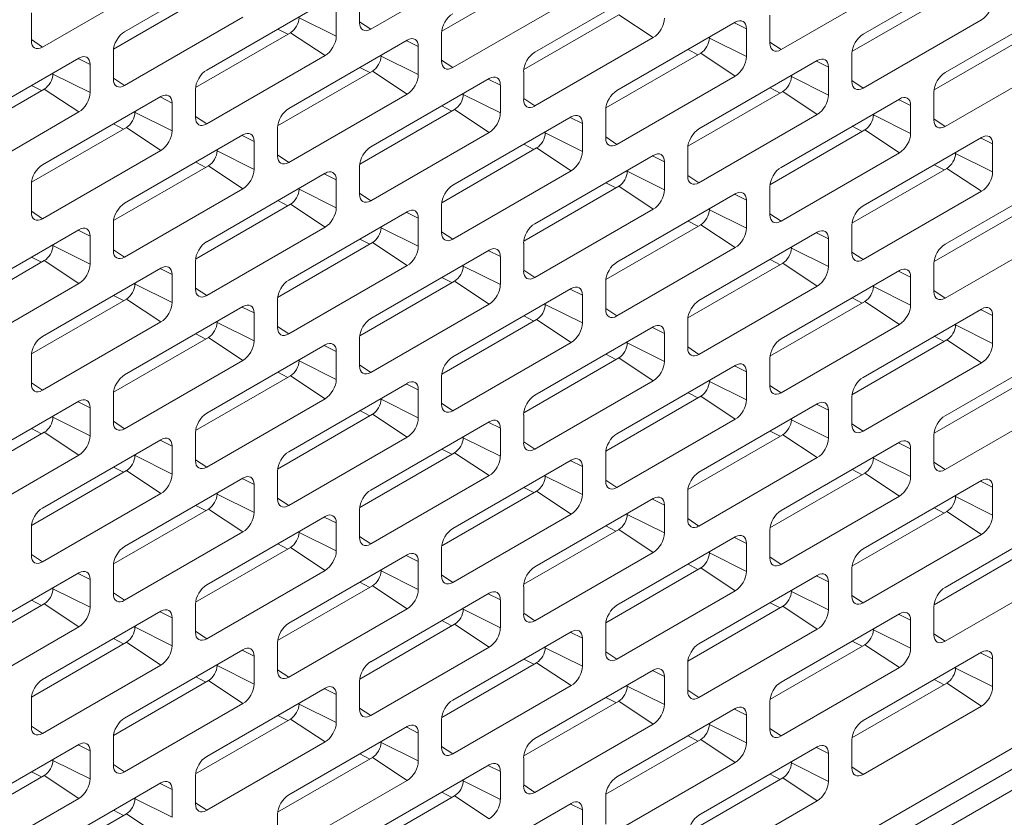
# Model space of a CAD drawing. Header units: millimetres. Extents: x 39 to 1680, y 50 to 804.
# Tile 55 of 68: x 1470 to 1511, y 368 to 401. Entities that reach past the tile are written whole.
import ezdxf

# ---------------------------------------------------------------- set-up
doc = ezdxf.new("R2010")
doc.units = ezdxf.units.MM
doc.header["$MEASUREMENT"] = 0
doc.layers.get('0').update_dxf_attribs({"lineweight": 25})

msp = doc.modelspace()

# ---------------------------------------------------------------- linework, layer by layer
at = {"color": 0, "linetype": 'Continuous', "lineweight": 0, "extrusion": (-1.66533e-16, 0.816497, 0.57735)}
for p, q in [((1382.252, 295.904), (1667.216, 460.428)), ((1667.923, 459.977), (1382.959, 295.453)), ((1382.959, 297.171), (1618.072, 432.914)), ((1479.426, 403.161), (1474.582, 400.364)), ((1484.659, 400.466), (1489.502, 403.263)), ((1509.655, 403.059), (1504.811, 400.262)), ((1471.224, 399.731), (1476.067, 402.528)), ((1487.563, 400.388), (1491.447, 402.63)), ((1496.22, 402.324), (1491.376, 399.527)), ((1501.452, 399.629), (1506.296, 402.426)), ((1474.128, 399.653), (1478.012, 401.895)), ((1484.199, 401.875), (1484.199, 400.732)), ((1482.785, 401.589), (1477.941, 398.792)), ((1488.017, 398.894), (1492.861, 401.691)), ((1504.357, 399.551), (1508.241, 401.793)), ((1513.014, 401.487), (1508.17, 398.69)), ((1470.764, 401.14), (1470.764, 399.997)), ((1483.244, 400.18), (1483.244, 401.324)), ((1490.922, 398.816), (1494.806, 401.058)), ((1494.806, 401.058), (1496.22, 400.119)), ((1500.993, 401.038), (1500.993, 399.895)), ((1474.582, 398.16), (1479.426, 400.956)), ((1481.724, 400.936), (1483.244, 400.18)), ((1484.199, 400.771), (1484.659, 400.466)), ((1499.579, 400.752), (1494.735, 397.955)), ((1499.544, 400.732), (1500.038, 400.487)), ((1504.811, 398.058), (1509.655, 400.854)), ((1477.487, 398.081), (1481.371, 400.323)), ((1480.85, 400.472), (1481.259, 400.259)), ((1481.371, 400.323), (1482.785, 399.384)), ((1487.558, 400.303), (1487.558, 399.16)), ((1500.038, 399.343), (1500.038, 400.487)), ((1470.764, 400.037), (1471.224, 399.731)), ((1486.144, 400.017), (1481.3, 397.221)), ((1486.109, 399.997), (1486.603, 399.752)), ((1491.376, 397.323), (1496.22, 400.119)), ((1498.518, 400.099), (1498.518, 400.14)), ((1498.518, 400.099), (1500.038, 399.343)), ((1500.993, 399.934), (1501.452, 399.629)), ((1507.716, 397.979), (1511.599, 400.221)), ((1474.123, 399.568), (1474.123, 398.425)), ((1486.603, 398.609), (1486.603, 399.752)), ((1494.281, 397.244), (1498.164, 399.486)), ((1497.644, 399.635), (1498.053, 399.422)), ((1498.164, 399.486), (1499.579, 398.547)), ((1504.352, 399.466), (1504.352, 398.323)), ((1472.709, 399.282), (1467.865, 396.486)), ((1472.674, 399.262), (1473.168, 399.017)), ((1477.941, 396.588), (1482.785, 399.384)), ((1485.083, 399.364), (1485.083, 399.405)), ((1485.083, 399.364), (1486.603, 398.609)), ((1487.558, 399.2), (1488.017, 398.894)), ((1502.937, 399.18), (1498.094, 396.384)), ((1502.903, 399.16), (1503.397, 398.915)), ((1508.17, 396.486), (1513.014, 399.282)), ((1471.648, 398.629), (1471.648, 398.67)), ((1471.648, 398.629), (1473.168, 397.874)), ((1473.168, 397.874), (1473.168, 399.017)), ((1480.846, 396.509), (1484.729, 398.752)), ((1484.208, 398.9), (1484.618, 398.687)), ((1484.729, 398.752), (1486.144, 397.813)), ((1490.917, 398.731), (1490.917, 397.588)), ((1503.397, 397.772), (1503.397, 398.915)), ((1474.123, 398.465), (1474.582, 398.16)), ((1489.502, 398.445), (1484.659, 395.649)), ((1489.468, 398.425), (1489.962, 398.18)), ((1494.735, 395.751), (1499.579, 398.547)), ((1501.877, 398.527), (1501.877, 398.568)), ((1501.877, 398.527), (1503.397, 397.772)), ((1504.352, 398.363), (1504.811, 398.058)), ((1467.411, 395.774), (1471.294, 398.017)), ((1470.773, 398.165), (1471.183, 397.952)), ((1471.294, 398.017), (1472.709, 397.078)), ((1477.482, 397.996), (1477.482, 396.853)), ((1481.3, 395.016), (1486.144, 397.813)), ((1488.442, 397.792), (1488.442, 397.833)), ((1489.962, 397.037), (1489.962, 398.18)), ((1497.64, 395.672), (1501.523, 397.915)), ((1501.002, 398.063), (1501.412, 397.85)), ((1501.523, 397.915), (1502.937, 396.976)), ((1507.71, 397.894), (1507.71, 396.751)), ((1476.067, 397.711), (1471.224, 394.914)), ((1476.033, 397.691), (1476.527, 397.445)), ((1476.527, 396.302), (1476.527, 397.445)), ((1488.442, 397.792), (1489.962, 397.037)), ((1490.917, 397.628), (1491.376, 397.323)), ((1506.296, 397.608), (1501.452, 394.812)), ((1506.262, 397.589), (1506.756, 397.343)), ((1467.865, 394.281), (1472.709, 397.078)), ((1475.007, 397.057), (1475.007, 397.098)), ((1475.007, 397.057), (1476.527, 396.302)), ((1484.205, 394.938), (1488.088, 397.18)), ((1487.567, 397.328), (1487.976, 397.115)), ((1488.088, 397.18), (1489.502, 396.241)), ((1494.275, 397.159), (1494.275, 396.016)), ((1506.756, 396.2), (1506.756, 397.343)), ((1477.482, 396.893), (1477.941, 396.588)), ((1492.861, 396.874), (1488.017, 394.077)), ((1492.827, 396.854), (1493.321, 396.608)), ((1493.321, 395.465), (1493.321, 396.608)), ((1498.094, 394.179), (1502.937, 396.976)), ((1505.235, 396.955), (1505.235, 396.996)), ((1505.235, 396.955), (1506.756, 396.2)), ((1507.71, 396.791), (1508.17, 396.486)), ((1470.769, 394.203), (1474.653, 396.445)), ((1474.132, 396.593), (1474.541, 396.38)), ((1474.653, 396.445), (1476.067, 395.506)), ((1480.84, 396.425), (1480.84, 395.281)), ((1484.659, 393.444), (1489.502, 396.241)), ((1491.8, 396.22), (1491.8, 396.261)), ((1491.8, 396.22), (1493.321, 395.465)), ((1500.998, 394.101), (1504.882, 396.343)), ((1504.361, 396.491), (1504.77, 396.278)), ((1504.882, 396.343), (1506.296, 395.404)), ((1479.426, 396.139), (1474.582, 393.342)), ((1479.392, 396.119), (1479.886, 395.873)), ((1479.886, 394.73), (1479.886, 395.873)), ((1494.275, 396.056), (1494.735, 395.751)), ((1509.655, 396.037), (1504.811, 393.24)), ((1509.62, 396.017), (1510.114, 395.771)), ((1471.224, 392.709), (1476.067, 395.506)), ((1478.365, 395.486), (1478.365, 395.526)), ((1478.365, 395.486), (1479.886, 394.73)), ((1487.563, 393.366), (1491.447, 395.608)), ((1490.926, 395.756), (1491.335, 395.544)), ((1491.447, 395.608), (1492.861, 394.669)), ((1497.634, 395.588), (1497.634, 394.445)), ((1501.452, 392.607), (1506.296, 395.404)), ((1508.594, 395.383), (1508.594, 395.424)), ((1510.114, 394.628), (1510.114, 395.771)), ((1477.491, 395.021), (1477.9, 394.809)), ((1480.84, 395.321), (1481.3, 395.016)), ((1496.22, 395.302), (1491.376, 392.505)), ((1496.185, 395.282), (1496.679, 395.036)), ((1496.679, 393.893), (1496.679, 395.036)), ((1508.594, 395.383), (1510.114, 394.628)), ((1474.128, 392.631), (1478.012, 394.873)), ((1478.012, 394.873), (1479.426, 393.934)), ((1484.199, 394.853), (1484.199, 393.71)), ((1488.017, 391.873), (1492.861, 394.669)), ((1495.159, 394.649), (1495.159, 394.689)), ((1495.159, 394.649), (1496.679, 393.893)), ((1504.357, 392.529), (1508.241, 394.771)), ((1507.72, 394.919), (1508.129, 394.707)), ((1508.241, 394.771), (1509.655, 393.832)), ((1482.785, 394.567), (1477.941, 391.77)), ((1482.75, 394.547), (1483.244, 394.302)), ((1483.244, 393.159), (1483.244, 394.302)), ((1494.285, 394.185), (1494.694, 393.972)), ((1497.634, 394.484), (1498.094, 394.179)), ((1513.014, 394.465), (1508.17, 391.668)), ((1470.764, 394.118), (1470.764, 392.975)), ((1474.582, 391.138), (1479.426, 393.934)), ((1481.724, 393.914), (1481.724, 393.955)), ((1481.724, 393.914), (1483.244, 393.159)), ((1490.922, 391.794), (1494.806, 394.036)), ((1494.806, 394.036), (1496.22, 393.097)), ((1500.993, 394.016), (1500.993, 392.873)), ((1504.811, 391.036), (1509.655, 393.832)), ((1480.85, 393.45), (1481.259, 393.237)), ((1484.199, 393.749), (1484.659, 393.444)), ((1499.579, 393.73), (1494.735, 390.934)), ((1499.544, 393.71), (1500.038, 393.465)), ((1500.038, 392.322), (1500.038, 393.465)), ((1470.764, 393.015), (1471.224, 392.709)), ((1477.487, 391.059), (1481.371, 393.301)), ((1486.144, 392.995), (1481.3, 390.199)), ((1481.371, 393.301), (1482.785, 392.362)), ((1486.109, 392.975), (1486.603, 392.73)), ((1487.558, 393.281), (1487.558, 392.138)), ((1491.376, 390.301), (1496.22, 393.097)), ((1498.518, 393.077), (1498.518, 393.118)), ((1498.518, 393.077), (1500.038, 392.322)), ((1507.716, 390.957), (1511.599, 393.199)), ((1486.603, 391.587), (1486.603, 392.73)), ((1497.644, 392.613), (1498.053, 392.4)), ((1500.993, 392.913), (1501.452, 392.607)), ((1472.709, 392.26), (1467.865, 389.464)), ((1472.674, 392.24), (1473.168, 391.995)), ((1474.123, 392.546), (1474.123, 391.403)), ((1477.941, 389.566), (1482.785, 392.362)), ((1485.083, 392.342), (1485.083, 392.383)), ((1485.083, 392.342), (1486.603, 391.587)), ((1487.558, 392.178), (1488.017, 391.873)), ((1494.281, 390.222), (1498.164, 392.465)), ((1498.164, 392.465), (1499.579, 391.526)), ((1504.352, 392.444), (1504.352, 391.301)), ((1508.17, 389.464), (1513.014, 392.26)), ((1473.168, 390.852), (1473.168, 391.995)), ((1484.208, 391.878), (1484.618, 391.665)), ((1502.937, 392.158), (1498.094, 389.362)), ((1502.903, 392.138), (1503.397, 391.893)), ((1503.397, 390.75), (1503.397, 391.893)), ((1471.648, 391.607), (1471.648, 391.648)), ((1471.648, 391.607), (1473.168, 390.852)), ((1474.123, 391.443), (1474.582, 391.138)), ((1480.846, 389.487), (1484.729, 391.73)), ((1489.502, 391.423), (1484.659, 388.627)), ((1484.729, 391.73), (1486.144, 390.791)), ((1489.468, 391.404), (1489.962, 391.158)), ((1490.917, 391.709), (1490.917, 390.566)), ((1494.735, 388.729), (1499.579, 391.526)), ((1501.877, 391.505), (1501.877, 391.546)), ((1501.877, 391.505), (1503.397, 390.75)), ((1467.411, 388.753), (1471.294, 390.995)), ((1470.773, 391.143), (1471.183, 390.93)), ((1471.294, 390.995), (1472.709, 390.056)), ((1477.482, 390.974), (1477.482, 389.831)), ((1489.962, 390.015), (1489.962, 391.158)), ((1501.002, 391.041), (1501.412, 390.828)), ((1504.352, 391.341), (1504.811, 391.036)), ((1476.067, 390.689), (1471.224, 387.892)), ((1476.033, 390.669), (1476.527, 390.423)), ((1481.3, 387.994), (1486.144, 390.791)), ((1488.442, 390.77), (1488.442, 390.811)), ((1488.442, 390.77), (1489.962, 390.015)), ((1490.917, 390.606), (1491.376, 390.301)), ((1497.64, 388.651), (1501.523, 390.893)), ((1506.296, 390.587), (1501.452, 387.79)), ((1501.523, 390.893), (1502.937, 389.954)), ((1506.262, 390.567), (1506.756, 390.321)), ((1507.71, 390.872), (1507.71, 389.729)), ((1476.527, 389.28), (1476.527, 390.423)), ((1484.205, 387.916), (1488.088, 390.158)), ((1487.567, 390.306), (1487.976, 390.093)), ((1488.088, 390.158), (1489.502, 389.219)), ((1506.756, 389.178), (1506.756, 390.321)), ((1467.865, 387.259), (1472.709, 390.056)), ((1475.007, 390.035), (1475.007, 390.076)), ((1475.007, 390.035), (1476.527, 389.28)), ((1477.482, 389.871), (1477.941, 389.566)), ((1492.861, 389.852), (1488.017, 387.055)), ((1492.827, 389.832), (1493.321, 389.586)), ((1494.275, 390.137), (1494.275, 388.994)), ((1498.094, 387.157), (1502.937, 389.954)), ((1505.235, 389.933), (1505.235, 389.974)), ((1505.235, 389.933), (1506.756, 389.178)), ((1507.71, 389.769), (1508.17, 389.464)), ((1470.769, 387.181), (1474.653, 389.423)), ((1474.132, 389.571), (1474.541, 389.359)), ((1474.653, 389.423), (1476.067, 388.484)), ((1480.84, 389.403), (1480.84, 388.26)), ((1493.321, 388.443), (1493.321, 389.586)), ((1504.361, 389.469), (1504.77, 389.257)), ((1479.426, 389.117), (1474.582, 386.32)), ((1479.392, 389.097), (1479.886, 388.852)), ((1484.659, 386.422), (1489.502, 389.219)), ((1491.8, 389.199), (1491.8, 389.239)), ((1491.8, 389.199), (1493.321, 388.443)), ((1494.275, 389.034), (1494.735, 388.729)), ((1500.998, 387.079), (1504.882, 389.321)), ((1509.655, 389.015), (1504.811, 386.218)), ((1504.882, 389.321), (1506.296, 388.382)), ((1509.62, 388.995), (1510.114, 388.749)), ((1479.886, 387.708), (1479.886, 388.852)), ((1487.563, 386.344), (1491.447, 388.586)), ((1490.926, 388.734), (1491.335, 388.522)), ((1491.447, 388.586), (1492.861, 387.647)), ((1497.634, 388.566), (1497.634, 387.423)), ((1510.114, 387.606), (1510.114, 388.749)), ((1471.224, 385.688), (1476.067, 388.484)), ((1478.365, 388.464), (1478.365, 388.505)), ((1478.365, 388.464), (1479.886, 387.708)), ((1480.84, 388.299), (1481.3, 387.994)), ((1496.22, 388.28), (1491.376, 385.483)), ((1496.185, 388.26), (1496.679, 388.015)), ((1501.452, 385.586), (1506.296, 388.382)), ((1508.594, 388.362), (1508.594, 388.402)), ((1508.594, 388.362), (1510.114, 387.606)), ((1474.128, 385.609), (1478.012, 387.851)), ((1477.491, 388), (1477.9, 387.787)), ((1478.012, 387.851), (1479.426, 386.912)), ((1484.199, 387.831), (1484.199, 386.688)), ((1496.679, 386.872), (1496.679, 388.015)), ((1504.357, 385.507), (1508.241, 387.749)), ((1507.72, 387.898), (1508.129, 387.685)), ((1508.241, 387.749), (1509.655, 386.81)), ((1482.785, 387.545), (1477.941, 384.749)), ((1482.75, 387.525), (1483.244, 387.28)), ((1488.017, 384.851), (1492.861, 387.647)), ((1495.159, 387.627), (1495.159, 387.668)), ((1495.159, 387.627), (1496.679, 386.872)), ((1497.634, 387.462), (1498.094, 387.157)), ((1513.014, 387.443), (1508.17, 384.647)), ((1470.764, 387.096), (1470.764, 385.953)), ((1481.724, 386.892), (1481.724, 386.933)), ((1483.244, 386.137), (1483.244, 387.28)), ((1490.922, 384.772), (1494.806, 387.014)), ((1494.285, 387.163), (1494.694, 386.95)), ((1494.806, 387.014), (1496.22, 386.075)), ((1500.993, 386.994), (1500.993, 385.851)), ((1474.582, 384.116), (1479.426, 386.912)), ((1481.724, 386.892), (1483.244, 386.137)), ((1484.199, 386.728), (1484.659, 386.422)), ((1499.579, 386.708), (1494.735, 383.912)), ((1499.544, 386.688), (1500.038, 386.443)), ((1504.811, 384.014), (1509.655, 386.81)), ((1477.487, 384.037), (1481.371, 386.28)), ((1480.85, 386.428), (1481.259, 386.215)), ((1481.371, 386.28), (1482.785, 385.341)), ((1487.558, 386.259), (1487.558, 385.116)), ((1500.038, 385.3), (1500.038, 386.443)), ((1507.716, 383.935), (1511.599, 386.177)), ((1470.764, 385.993), (1471.224, 385.688)), ((1486.144, 385.973), (1481.3, 383.177)), ((1486.109, 385.953), (1486.603, 385.708)), ((1491.376, 383.279), (1496.22, 386.075)), ((1498.518, 386.055), (1498.518, 386.096)), ((1498.518, 386.055), (1500.038, 385.3)), ((1500.993, 385.891), (1501.452, 385.586)), ((1474.123, 385.524), (1474.123, 384.381)), ((1477.941, 382.544), (1482.785, 385.341)), ((1485.083, 385.32), (1485.083, 385.361)), ((1485.083, 385.32), (1486.603, 384.565)), ((1486.603, 384.565), (1486.603, 385.708)), ((1494.281, 383.2), (1498.164, 385.443)), ((1497.644, 385.591), (1498.053, 385.378)), ((1498.164, 385.443), (1499.579, 384.504)), ((1504.352, 385.422), (1504.352, 384.279)), ((1472.709, 385.239), (1467.865, 382.442)), ((1472.674, 385.219), (1473.168, 384.973)), ((1473.168, 383.83), (1473.168, 384.973)), ((1487.558, 385.156), (1488.017, 384.851)), ((1502.937, 385.136), (1498.094, 382.34)), ((1502.903, 385.117), (1503.397, 384.871)), ((1508.17, 382.442), (1513.014, 385.239)), ((1471.648, 384.585), (1471.648, 384.626)), ((1471.648, 384.585), (1473.168, 383.83)), ((1480.846, 382.466), (1484.729, 384.708)), ((1484.208, 384.856), (1484.618, 384.643)), ((1484.729, 384.708), (1486.144, 383.769)), ((1490.917, 384.687), (1490.917, 383.544)), ((1501.877, 384.483), (1501.877, 384.524)), ((1503.397, 383.728), (1503.397, 384.871)), ((1470.773, 384.121), (1471.183, 383.908)), ((1474.123, 384.421), (1474.582, 384.116)), ((1489.502, 384.402), (1484.659, 381.605)), ((1489.468, 384.382), (1489.962, 384.136)), ((1489.962, 382.993), (1489.962, 384.136)), ((1494.735, 381.707), (1499.579, 384.504)), ((1501.877, 384.483), (1503.397, 383.728)), ((1504.352, 384.319), (1504.811, 384.014)), ((1467.411, 381.731), (1471.294, 383.973)), ((1471.294, 383.973), (1472.709, 383.034)), ((1477.482, 383.953), (1477.482, 382.809)), ((1481.3, 380.972), (1486.144, 383.769)), ((1488.442, 383.748), (1488.442, 383.789)), ((1488.442, 383.748), (1489.962, 382.993)), ((1497.64, 381.629), (1501.523, 383.871)), ((1501.002, 384.019), (1501.412, 383.806)), ((1501.523, 383.871), (1502.937, 382.932)), ((1507.71, 383.85), (1507.71, 382.707)), ((1476.067, 383.667), (1471.224, 380.87)), ((1476.033, 383.647), (1476.527, 383.401)), ((1476.527, 382.258), (1476.527, 383.401)), ((1490.917, 383.584), (1491.376, 383.279)), ((1506.296, 383.565), (1501.452, 380.768)), ((1506.262, 383.545), (1506.756, 383.299)), ((1467.865, 380.237), (1472.709, 383.034)), ((1475.007, 383.014), (1475.007, 383.054)), ((1475.007, 383.014), (1476.527, 382.258)), ((1484.205, 380.894), (1488.088, 383.136)), ((1487.567, 383.284), (1487.976, 383.072)), ((1488.088, 383.136), (1489.502, 382.197)), ((1494.275, 383.116), (1494.275, 381.973)), ((1498.094, 380.135), (1502.937, 382.932)), ((1505.235, 382.912), (1505.235, 382.952)), ((1505.235, 382.912), (1506.756, 382.156)), ((1506.756, 382.156), (1506.756, 383.299)), ((1474.132, 382.549), (1474.541, 382.337)), ((1477.482, 382.849), (1477.941, 382.544)), ((1492.861, 382.83), (1488.017, 380.033)), ((1492.827, 382.81), (1493.321, 382.564)), ((1493.321, 381.421), (1493.321, 382.564)), ((1507.71, 382.747), (1508.17, 382.442)), ((1470.769, 380.159), (1474.653, 382.401)), ((1479.426, 382.095), (1474.582, 379.299)), ((1474.653, 382.401), (1476.067, 381.462)), ((1480.84, 382.381), (1480.84, 381.238)), ((1484.659, 379.401), (1489.502, 382.197)), ((1491.8, 382.177), (1491.8, 382.217)), ((1491.8, 382.177), (1493.321, 381.421)), ((1500.998, 380.057), (1504.882, 382.299)), ((1504.361, 382.447), (1504.77, 382.235)), ((1504.882, 382.299), (1506.296, 381.36)), ((1479.392, 382.075), (1479.886, 381.83)), ((1479.886, 380.687), (1479.886, 381.83)), ((1490.926, 381.713), (1491.335, 381.5)), ((1494.275, 382.012), (1494.735, 381.707)), ((1509.655, 381.993), (1504.811, 379.196)), ((1509.62, 381.973), (1510.114, 381.728)), ((1510.114, 380.584), (1510.114, 381.728)), ((1471.224, 378.666), (1476.067, 381.462)), ((1478.365, 381.442), (1478.365, 381.483)), ((1478.365, 381.442), (1479.886, 380.687)), ((1487.563, 379.322), (1491.447, 381.564)), ((1491.447, 381.564), (1492.861, 380.625)), ((1497.634, 381.544), (1497.634, 380.401)), ((1501.452, 378.564), (1506.296, 381.36)), ((1508.594, 381.34), (1508.594, 381.381)), ((1508.594, 381.34), (1510.114, 380.584)), ((1477.491, 380.978), (1477.9, 380.765)), ((1480.84, 381.277), (1481.3, 380.972)), ((1496.22, 381.258), (1491.376, 378.462)), ((1496.185, 381.238), (1496.679, 380.993)), ((1496.679, 379.85), (1496.679, 380.993)), ((1474.128, 378.587), (1478.012, 380.829)), ((1482.785, 380.523), (1477.941, 377.727)), ((1478.012, 380.829), (1479.426, 379.89)), ((1482.75, 380.503), (1483.244, 380.258)), ((1484.199, 380.809), (1484.199, 379.666)), ((1488.017, 377.829), (1492.861, 380.625)), ((1495.159, 380.605), (1495.159, 380.646)), ((1495.159, 380.605), (1496.679, 379.85)), ((1504.357, 378.485), (1508.241, 380.727)), ((1507.72, 380.876), (1508.129, 380.663)), ((1508.241, 380.727), (1509.655, 379.788)), ((1483.244, 379.115), (1483.244, 380.258)), ((1494.285, 380.141), (1494.694, 379.928)), ((1497.634, 380.441), (1498.094, 380.135)), ((1513.014, 380.421), (1508.17, 377.625)), ((1470.764, 380.074), (1470.764, 378.931)), ((1474.582, 377.094), (1479.426, 379.89)), ((1481.724, 379.87), (1481.724, 379.911)), ((1481.724, 379.87), (1483.244, 379.115)), ((1484.199, 379.706), (1484.659, 379.401)), ((1490.922, 377.75), (1494.806, 379.993)), ((1499.579, 379.686), (1494.735, 376.89)), ((1494.806, 379.993), (1496.22, 379.054)), ((1500.993, 379.972), (1500.993, 378.829)), ((1504.811, 376.992), (1509.655, 379.788)), ((1480.85, 379.406), (1481.259, 379.193)), ((1499.544, 379.666), (1500.038, 379.421)), ((1500.038, 378.278), (1500.038, 379.421)), ((1470.764, 378.971), (1471.224, 378.666)), ((1477.487, 377.015), (1481.371, 379.258)), ((1486.144, 378.951), (1481.3, 376.155)), ((1481.371, 379.258), (1482.785, 378.319)), ((1486.109, 378.932), (1486.603, 378.686)), ((1487.558, 379.237), (1487.558, 378.094)), ((1491.376, 376.257), (1496.22, 379.054)), ((1498.518, 379.033), (1498.518, 379.074)), ((1498.518, 379.033), (1500.038, 378.278)), ((1500.993, 378.869), (1501.452, 378.564)), ((1507.716, 376.913), (1511.599, 379.156)), ((1474.123, 378.502), (1474.123, 377.359)), ((1486.603, 377.543), (1486.603, 378.686)), ((1497.644, 378.569), (1498.053, 378.356)), ((1472.709, 378.217), (1467.865, 375.42)), ((1472.674, 378.197), (1473.168, 377.951)), ((1477.941, 375.522), (1482.785, 378.319)), ((1485.083, 378.298), (1485.083, 378.339)), ((1485.083, 378.298), (1486.603, 377.543)), ((1487.558, 378.134), (1488.017, 377.829)), ((1494.281, 376.179), (1498.164, 378.421)), ((1502.937, 378.115), (1498.094, 375.318)), ((1498.164, 378.421), (1499.579, 377.482)), ((1502.903, 378.095), (1503.397, 377.849)), ((1504.352, 378.4), (1504.352, 377.257)), ((1508.17, 375.42), (1513.014, 378.217)), ((1473.168, 376.808), (1473.168, 377.951)), ((1480.846, 375.444), (1484.729, 377.686)), ((1484.208, 377.834), (1484.618, 377.621)), ((1484.729, 377.686), (1486.144, 376.747)), ((1490.917, 377.666), (1490.917, 376.522)), ((1503.397, 376.706), (1503.397, 377.849)), ((1471.648, 377.563), (1471.648, 377.604)), ((1471.648, 377.563), (1473.168, 376.808)), ((1474.123, 377.399), (1474.582, 377.094)), ((1489.502, 377.38), (1484.659, 374.583)), ((1489.468, 377.36), (1489.962, 377.114)), ((1494.735, 374.685), (1499.579, 377.482)), ((1501.877, 377.461), (1501.877, 377.502)), ((1501.877, 377.461), (1503.397, 376.706)), ((1504.352, 377.297), (1504.811, 376.992)), ((1467.411, 374.709), (1471.294, 376.951)), ((1470.773, 377.099), (1471.183, 376.887)), ((1471.294, 376.951), (1472.709, 376.012)), ((1477.482, 376.931), (1477.482, 375.788)), ((1489.962, 375.971), (1489.962, 377.114)), ((1501.002, 376.997), (1501.412, 376.785)), ((1476.067, 376.645), (1471.224, 373.848)), ((1476.033, 376.625), (1476.527, 376.38)), ((1481.3, 373.95), (1486.144, 376.747)), ((1488.442, 376.727), (1488.442, 376.767)), ((1488.442, 376.727), (1489.962, 375.971)), ((1490.917, 376.562), (1491.376, 376.257)), ((1497.64, 374.607), (1501.523, 376.849)), ((1506.296, 376.543), (1501.452, 373.746)), ((1501.523, 376.849), (1502.937, 375.91)), ((1506.262, 376.523), (1506.756, 376.277)), ((1507.71, 376.829), (1507.71, 375.686)), ((1476.527, 375.236), (1476.527, 376.38)), ((1484.205, 373.872), (1488.088, 376.114)), ((1487.567, 376.262), (1487.976, 376.05)), ((1488.088, 376.114), (1489.502, 375.175)), ((1494.275, 376.094), (1494.275, 374.951)), ((1506.756, 375.134), (1506.756, 376.277)), ((1467.865, 373.216), (1472.709, 376.012)), ((1475.007, 375.992), (1475.007, 376.033)), ((1475.007, 375.992), (1476.527, 375.236)), ((1477.482, 375.827), (1477.941, 375.522)), ((1492.861, 375.808), (1488.017, 373.011)), ((1492.827, 375.788), (1493.321, 375.543)), ((1498.094, 373.114), (1502.937, 375.91)), ((1505.235, 375.89), (1505.235, 375.93)), ((1505.235, 375.89), (1506.756, 375.134)), ((1507.71, 375.725), (1508.17, 375.42)), ((1470.769, 373.137), (1474.653, 375.379)), ((1474.132, 375.528), (1474.541, 375.315)), ((1474.653, 375.379), (1476.067, 374.44)), ((1480.84, 375.359), (1480.84, 374.216)), ((1493.321, 374.4), (1493.321, 375.543)), ((1500.998, 373.035), (1504.882, 375.277)), ((1504.361, 375.426), (1504.77, 375.213)), ((1504.882, 375.277), (1506.296, 374.338)), ((1479.426, 375.073), (1474.582, 372.277)), ((1479.392, 375.053), (1479.886, 374.808)), ((1484.659, 372.379), (1489.502, 375.175)), ((1491.8, 375.155), (1491.8, 375.196)), ((1491.8, 375.155), (1493.321, 374.4)), ((1494.275, 374.99), (1494.735, 374.685)), ((1509.655, 374.971), (1504.811, 372.175)), ((1509.62, 374.951), (1510.114, 374.706)), ((1471.224, 371.644), (1476.067, 374.44)), ((1478.365, 374.42), (1478.365, 374.461)), ((1479.886, 373.665), (1479.886, 374.808)), ((1487.563, 372.3), (1491.447, 374.542)), ((1490.926, 374.691), (1491.335, 374.478)), ((1491.447, 374.542), (1492.861, 373.603)), ((1497.634, 374.522), (1497.634, 373.379)), ((1510.114, 373.563), (1510.114, 374.706)), ((1478.365, 374.42), (1479.886, 373.665)), ((1480.84, 374.256), (1481.3, 373.95)), ((1496.22, 374.236), (1491.376, 371.44)), ((1496.185, 374.216), (1496.679, 373.971)), ((1501.452, 371.542), (1506.296, 374.338)), ((1508.594, 374.318), (1508.594, 374.359)), ((1508.594, 374.318), (1510.114, 373.563)), ((1474.128, 371.565), (1478.012, 373.808)), ((1477.491, 373.956), (1477.9, 373.743)), ((1478.012, 373.808), (1479.426, 372.869)), ((1484.199, 373.787), (1484.199, 372.644)), ((1496.679, 372.828), (1496.679, 373.971)), ((1504.357, 371.463), (1508.241, 373.706)), ((1507.72, 373.854), (1508.129, 373.641)), ((1508.241, 373.706), (1509.655, 372.767)), ((1482.785, 373.501), (1477.941, 370.705)), ((1482.75, 373.481), (1483.244, 373.236)), ((1483.244, 372.093), (1483.244, 373.236)), ((1488.017, 370.807), (1492.861, 373.603)), ((1495.159, 373.583), (1495.159, 373.624)), ((1495.159, 373.583), (1496.679, 372.828)), ((1497.634, 373.419), (1498.094, 373.114)), ((1470.764, 373.052), (1470.764, 371.909)), ((1474.582, 370.072), (1479.426, 372.869)), ((1481.724, 372.848), (1481.724, 372.889)), ((1481.724, 372.848), (1483.244, 372.093)), ((1490.922, 370.728), (1494.806, 372.971)), ((1494.285, 373.119), (1494.694, 372.906)), ((1494.806, 372.971), (1496.22, 372.032)), ((1500.993, 372.95), (1500.993, 371.807)), ((1484.199, 372.684), (1484.659, 372.379)), ((1499.579, 372.664), (1494.735, 369.868)), ((1499.544, 372.645), (1500.038, 372.399)), ((1504.811, 369.97), (1509.655, 372.767)), ((1477.487, 369.994), (1481.371, 372.236)), ((1480.85, 372.384), (1481.259, 372.171)), ((1481.371, 372.236), (1482.785, 371.297)), ((1487.558, 372.215), (1487.558, 371.072)), ((1491.376, 369.235), (1496.22, 372.032)), ((1498.518, 372.011), (1498.518, 372.052)), ((1500.038, 371.256), (1500.038, 372.399)), ((1470.764, 371.949), (1471.224, 371.644)), ((1486.144, 371.93), (1481.3, 369.133)), ((1486.109, 371.91), (1486.603, 371.664)), ((1486.603, 370.521), (1486.603, 371.664)), ((1498.518, 372.011), (1500.038, 371.256)), ((1500.993, 371.847), (1501.452, 371.542)), ((1474.123, 371.481), (1474.123, 370.337)), ((1477.941, 368.5), (1482.785, 371.297)), ((1485.083, 371.276), (1485.083, 371.317)), ((1485.083, 371.276), (1486.603, 370.521)), ((1494.281, 369.157), (1498.164, 371.399)), ((1497.644, 371.547), (1498.053, 371.334)), ((1498.164, 371.399), (1499.579, 370.46)), ((1504.352, 371.378), (1504.352, 370.235)), ((1472.709, 371.195), (1467.865, 368.398)), ((1472.674, 371.175), (1473.168, 370.929)), ((1473.168, 369.786), (1473.168, 370.929)), ((1484.208, 370.812), (1484.618, 370.6)), ((1487.558, 371.112), (1488.017, 370.807)), ((1502.937, 371.093), (1498.094, 368.296)), ((1502.903, 371.073), (1503.397, 370.827)), ((1503.397, 369.684), (1503.397, 370.827)), ((1471.648, 370.542), (1471.648, 370.582)), ((1471.648, 370.542), (1473.168, 369.786)), ((1480.846, 368.422), (1484.729, 370.664)), ((1484.729, 370.664), (1486.144, 369.725)), ((1490.917, 370.644), (1490.917, 369.501)), ((1494.735, 367.663), (1499.579, 370.46)), ((1501.877, 370.44), (1501.877, 370.48)), ((1501.877, 370.44), (1503.397, 369.684)), ((1470.773, 370.077), (1471.183, 369.865)), ((1474.123, 370.377), (1474.582, 370.072)), ((1489.502, 370.358), (1484.659, 367.561)), ((1489.468, 370.338), (1489.962, 370.093)), ((1489.962, 368.949), (1489.962, 370.093)), ((1504.352, 370.275), (1504.811, 369.97)), ((1467.411, 367.687), (1471.294, 369.929)), ((1476.067, 369.623), (1471.224, 366.827)), ((1471.294, 369.929), (1472.709, 368.99)), ((1476.033, 369.603), (1476.527, 369.358)), ((1477.482, 369.909), (1477.482, 368.766)), ((1481.3, 366.929), (1486.144, 369.725)), ((1488.442, 369.705), (1488.442, 369.745)), ((1488.442, 369.705), (1489.962, 368.949)), ((1497.64, 367.585), (1501.523, 369.827)), ((1501.002, 369.975), (1501.412, 369.763)), ((1501.523, 369.827), (1502.937, 368.888)), ((1476.527, 368.215), (1476.527, 369.358)), ((1487.567, 369.241), (1487.976, 369.028)), ((1490.917, 369.54), (1491.376, 369.235)), ((1467.865, 366.194), (1472.709, 368.99)), ((1475.007, 368.97), (1475.007, 369.011)), ((1475.007, 368.97), (1476.527, 368.215)), ((1477.482, 368.806), (1477.941, 368.5)), ((1484.205, 366.85), (1488.088, 369.092)), ((1488.088, 369.092), (1489.502, 368.153)), ((1494.275, 369.072), (1494.275, 367.929)), ((1498.094, 366.092), (1502.937, 368.888)), ((1474.132, 368.506), (1474.541, 368.293)), ((1492.861, 368.786), (1488.017, 365.99)), ((1492.827, 368.766), (1493.321, 368.521)), ((1493.321, 367.378), (1493.321, 368.521)), ((1470.769, 366.115), (1474.653, 368.357)), ((1474.653, 368.357), (1476.067, 367.418)), ((1480.84, 368.337), (1480.84, 367.194))]:
    msp.add_line(p, q, dxfattribs=at)
at = {"color": 0, "linetype": 'Continuous', "lineweight": 0}
for centre, major_axis, start_param, end_param in [((1509.655, 401.385), (0.325, 0.563), -2.356194, -0.785398), ((1488.017, 400.568), (-0.325, -0.563), -2.356194, -0.785398), ((1481.371, 400.732), (0.25, 0.433), -2.356194, -0.785398), ((1484.659, 400.997), (-0.325, -0.563), -0.785398, 0.785398), ((1496.22, 400.65), (0.325, 0.563), -2.356194, -0.785398), ((1499.579, 400.221), (0.325, 0.563), -0.785398, 0.785398), ((1474.582, 399.833), (-0.325, -0.563), -2.356194, -0.785398), ((1504.811, 399.731), (-0.325, -0.563), -2.356194, -0.785398), ((1471.224, 400.262), (-0.325, -0.563), -0.785398, 0.785398), ((1482.785, 399.915), (0.325, 0.563), -2.356194, -0.785398), ((1486.144, 399.486), (0.325, 0.563), -0.785398, 0.785398), ((1498.164, 399.895), (0.25, 0.433), -2.356194, -0.785398), ((1501.452, 400.16), (-0.325, -0.563), -0.785398, 0.785398), ((1491.376, 398.996), (-0.325, -0.563), -2.356194, -0.785398), ((1472.709, 398.752), (0.325, 0.563), -0.785398, 0.785398), ((1484.729, 399.16), (0.25, 0.433), -2.356194, -0.785398), ((1488.017, 399.425), (-0.325, -0.563), -0.785398, 0.785398), ((1499.579, 399.078), (0.325, 0.563), -2.356194, -0.785398), ((1502.937, 398.649), (0.325, 0.563), -0.785398, 0.785398), ((1471.294, 398.425), (0.25, 0.433), -2.356194, -0.785398), ((1477.941, 398.262), (-0.325, -0.563), -2.356194, -0.785398), ((1508.17, 398.16), (-0.325, -0.563), -2.356194, -0.785398), ((1474.582, 398.69), (-0.325, -0.563), -0.785398, 0.785398), ((1486.144, 398.343), (0.325, 0.563), -2.356194, -0.785398), ((1489.502, 397.915), (0.325, 0.563), -0.785398, 0.785398), ((1501.523, 398.323), (0.25, 0.433), -2.356194, -0.785398), ((1504.811, 398.588), (-0.325, -0.563), -0.785398, 0.785398), ((1472.709, 397.608), (0.325, 0.563), -2.356194, -0.785398), ((1494.735, 397.425), (-0.325, -0.563), -2.356194, -0.785398), ((1476.067, 397.18), (0.325, 0.563), -0.785398, 0.785398), ((1488.088, 397.588), (0.25, 0.433), -2.356194, -0.785398), ((1491.376, 397.853), (-0.325, -0.563), -0.785398, 0.785398), ((1502.937, 397.506), (0.325, 0.563), -2.356194, -0.785398), ((1506.296, 397.078), (0.325, 0.563), -0.785398, 0.785398), ((1474.653, 396.853), (0.25, 0.433), -2.356194, -0.785398), ((1481.3, 396.69), (-0.325, -0.563), -2.356194, -0.785398), ((1489.502, 396.772), (0.325, 0.563), -2.356194, -0.785398), ((1477.941, 397.119), (-0.325, -0.563), -0.785398, 0.785398), ((1492.861, 396.343), (0.325, 0.563), -0.785398, 0.785398), ((1504.882, 396.751), (0.25, 0.433), -2.356194, -0.785398), ((1508.17, 397.016), (-0.325, -0.563), -0.785398, 0.785398), ((1476.067, 396.037), (0.325, 0.563), -2.356194, -0.785398), ((1479.426, 395.608), (0.325, 0.563), -0.785398, 0.785398), ((1491.447, 396.016), (0.25, 0.433), -2.356194, -0.785398), ((1498.094, 395.853), (-0.325, -0.563), -2.356194, -0.785398), ((1506.296, 395.935), (0.325, 0.563), -2.356194, -0.785398), ((1494.735, 396.282), (-0.325, -0.563), -0.785398, 0.785398), ((1509.655, 395.506), (0.325, 0.563), -0.785398, 0.785398), ((1478.012, 395.281), (0.25, 0.433), -2.356194, -0.785398), ((1484.659, 395.118), (-0.325, -0.563), -2.356194, -0.785398), ((1492.861, 395.2), (0.325, 0.563), -2.356194, -0.785398), ((1481.3, 395.547), (-0.325, -0.563), -0.785398, 0.785398), ((1496.22, 394.771), (0.325, 0.563), -0.785398, 0.785398), ((1508.241, 395.179), (0.25, 0.433), -2.356194, -0.785398), ((1471.224, 394.383), (-0.325, -0.563), -2.356194, -0.785398), ((1479.426, 394.465), (0.325, 0.563), -2.356194, -0.785398), ((1482.785, 394.036), (0.325, 0.563), -0.785398, 0.785398), ((1494.806, 394.445), (0.25, 0.433), -2.356194, -0.785398), ((1501.452, 394.281), (-0.325, -0.563), -2.356194, -0.785398), ((1509.655, 394.363), (0.325, 0.563), -2.356194, -0.785398), ((1498.094, 394.71), (-0.325, -0.563), -0.785398, 0.785398), ((1481.371, 393.71), (0.25, 0.433), -2.356194, -0.785398), ((1488.017, 393.546), (-0.325, -0.563), -2.356194, -0.785398), ((1496.22, 393.628), (0.325, 0.563), -2.356194, -0.785398), ((1499.579, 393.199), (0.325, 0.563), -0.785398, 0.785398), ((1484.659, 393.975), (-0.325, -0.563), -0.785398, 0.785398), ((1471.224, 393.24), (-0.325, -0.563), -0.785398, 0.785398), ((1474.582, 392.812), (-0.325, -0.563), -2.356194, -0.785398), ((1482.785, 392.893), (0.325, 0.563), -2.356194, -0.785398), ((1486.144, 392.465), (0.325, 0.563), -0.785398, 0.785398), ((1498.164, 392.873), (0.25, 0.433), -2.356194, -0.785398), ((1504.811, 392.709), (-0.325, -0.563), -2.356194, -0.785398), ((1501.452, 393.138), (-0.325, -0.563), -0.785398, 0.785398), ((1472.709, 391.73), (0.325, 0.563), -0.785398, 0.785398), ((1484.729, 392.138), (0.25, 0.433), -2.356194, -0.785398), ((1491.376, 391.975), (-0.325, -0.563), -2.356194, -0.785398), ((1499.579, 392.056), (0.325, 0.563), -2.356194, -0.785398), ((1502.937, 391.628), (0.325, 0.563), -0.785398, 0.785398), ((1477.941, 391.24), (-0.325, -0.563), -2.356194, -0.785398), ((1488.017, 392.403), (-0.325, -0.563), -0.785398, 0.785398), ((1471.294, 391.403), (0.25, 0.433), -2.356194, -0.785398), ((1474.582, 391.668), (-0.325, -0.563), -0.785398, 0.785398), ((1486.144, 391.321), (0.325, 0.563), -2.356194, -0.785398), ((1489.502, 390.893), (0.325, 0.563), -0.785398, 0.785398), ((1501.523, 391.301), (0.25, 0.433), -2.356194, -0.785398), ((1508.17, 391.138), (-0.325, -0.563), -2.356194, -0.785398), ((1504.811, 391.566), (-0.325, -0.563), -0.785398, 0.785398), ((1472.709, 390.587), (0.325, 0.563), -2.356194, -0.785398), ((1476.067, 390.158), (0.325, 0.563), -0.785398, 0.785398), ((1488.088, 390.566), (0.25, 0.433), -2.356194, -0.785398), ((1491.376, 390.832), (-0.325, -0.563), -0.785398, 0.785398), ((1494.735, 390.403), (-0.325, -0.563), -2.356194, -0.785398), ((1502.937, 390.485), (0.325, 0.563), -2.356194, -0.785398), ((1506.296, 390.056), (0.325, 0.563), -0.785398, 0.785398), ((1481.3, 389.668), (-0.325, -0.563), -2.356194, -0.785398), ((1474.653, 389.831), (0.25, 0.433), -2.356194, -0.785398), ((1477.941, 390.097), (-0.325, -0.563), -0.785398, 0.785398), ((1489.502, 389.75), (0.325, 0.563), -2.356194, -0.785398), ((1492.861, 389.321), (0.325, 0.563), -0.785398, 0.785398), ((1504.882, 389.729), (0.25, 0.433), -2.356194, -0.785398), ((1498.094, 388.831), (-0.325, -0.563), -2.356194, -0.785398), ((1508.17, 389.995), (-0.325, -0.563), -0.785398, 0.785398), ((1476.067, 389.015), (0.325, 0.563), -2.356194, -0.785398), ((1479.426, 388.586), (0.325, 0.563), -0.785398, 0.785398), ((1491.447, 388.994), (0.25, 0.433), -2.356194, -0.785398), ((1494.735, 389.26), (-0.325, -0.563), -0.785398, 0.785398), ((1506.296, 388.913), (0.325, 0.563), -2.356194, -0.785398), ((1509.655, 388.484), (0.325, 0.563), -0.785398, 0.785398), ((1484.659, 388.096), (-0.325, -0.563), -2.356194, -0.785398), ((1478.012, 388.26), (0.25, 0.433), -2.356194, -0.785398), ((1481.3, 388.525), (-0.325, -0.563), -0.785398, 0.785398), ((1492.861, 388.178), (0.325, 0.563), -2.356194, -0.785398), ((1496.22, 387.749), (0.325, 0.563), -0.785398, 0.785398), ((1508.241, 388.157), (0.25, 0.433), -2.356194, -0.785398), ((1471.224, 387.361), (-0.325, -0.563), -2.356194, -0.785398), ((1501.452, 387.259), (-0.325, -0.563), -2.356194, -0.785398), ((1479.426, 387.443), (0.325, 0.563), -2.356194, -0.785398), ((1482.785, 387.014), (0.325, 0.563), -0.785398, 0.785398), ((1494.806, 387.423), (0.25, 0.433), -2.356194, -0.785398), ((1498.094, 387.688), (-0.325, -0.563), -0.785398, 0.785398), ((1509.655, 387.341), (0.325, 0.563), -2.356194, -0.785398), ((1488.017, 386.525), (-0.325, -0.563), -2.356194, -0.785398), ((1481.371, 386.688), (0.25, 0.433), -2.356194, -0.785398), ((1484.659, 386.953), (-0.325, -0.563), -0.785398, 0.785398), ((1496.22, 386.606), (0.325, 0.563), -2.356194, -0.785398), ((1499.579, 386.177), (0.325, 0.563), -0.785398, 0.785398), ((1474.582, 385.79), (-0.325, -0.563), -2.356194, -0.785398), ((1482.785, 385.871), (0.325, 0.563), -2.356194, -0.785398), ((1504.811, 385.688), (-0.325, -0.563), -2.356194, -0.785398), ((1471.224, 386.218), (-0.325, -0.563), -0.785398, 0.785398), ((1486.144, 385.443), (0.325, 0.563), -0.785398, 0.785398), ((1498.164, 385.851), (0.25, 0.433), -2.356194, -0.785398), ((1501.452, 386.116), (-0.325, -0.563), -0.785398, 0.785398), ((1472.709, 384.708), (0.325, 0.563), -0.785398, 0.785398), ((1484.729, 385.116), (0.25, 0.433), -2.356194, -0.785398), ((1491.376, 384.953), (-0.325, -0.563), -2.356194, -0.785398), ((1488.017, 385.381), (-0.325, -0.563), -0.785398, 0.785398), ((1499.579, 385.034), (0.325, 0.563), -2.356194, -0.785398), ((1502.937, 384.606), (0.325, 0.563), -0.785398, 0.785398), ((1471.294, 384.381), (0.25, 0.433), -2.356194, -0.785398), ((1477.941, 384.218), (-0.325, -0.563), -2.356194, -0.785398), ((1486.144, 384.3), (0.325, 0.563), -2.356194, -0.785398), ((1508.17, 384.116), (-0.325, -0.563), -2.356194, -0.785398), ((1474.582, 384.647), (-0.325, -0.563), -0.785398, 0.785398), ((1489.502, 383.871), (0.325, 0.563), -0.785398, 0.785398), ((1501.523, 384.279), (0.25, 0.433), -2.356194, -0.785398), ((1504.811, 384.544), (-0.325, -0.563), -0.785398, 0.785398), ((1472.709, 383.565), (0.325, 0.563), -2.356194, -0.785398), ((1476.067, 383.136), (0.325, 0.563), -0.785398, 0.785398), ((1488.088, 383.544), (0.25, 0.433), -2.356194, -0.785398), ((1494.735, 383.381), (-0.325, -0.563), -2.356194, -0.785398), ((1502.937, 383.463), (0.325, 0.563), -2.356194, -0.785398), ((1491.376, 383.81), (-0.325, -0.563), -0.785398, 0.785398), ((1506.296, 383.034), (0.325, 0.563), -0.785398, 0.785398), ((1474.653, 382.809), (0.25, 0.433), -2.356194, -0.785398), ((1481.3, 382.646), (-0.325, -0.563), -2.356194, -0.785398), ((1489.502, 382.728), (0.325, 0.563), -2.356194, -0.785398), ((1492.861, 382.299), (0.325, 0.563), -0.785398, 0.785398), ((1504.882, 382.707), (0.25, 0.433), -2.356194, -0.785398), ((1477.941, 383.075), (-0.325, -0.563), -0.785398, 0.785398), ((1508.17, 382.973), (-0.325, -0.563), -0.785398, 0.785398), ((1476.067, 381.993), (0.325, 0.563), -2.356194, -0.785398), ((1479.426, 381.564), (0.325, 0.563), -0.785398, 0.785398), ((1491.447, 381.973), (0.25, 0.433), -2.356194, -0.785398), ((1498.094, 381.809), (-0.325, -0.563), -2.356194, -0.785398), ((1506.296, 381.891), (0.325, 0.563), -2.356194, -0.785398), ((1494.735, 382.238), (-0.325, -0.563), -0.785398, 0.785398), ((1509.655, 381.462), (0.325, 0.563), -0.785398, 0.785398), ((1478.012, 381.238), (0.25, 0.433), -2.356194, -0.785398), ((1484.659, 381.074), (-0.325, -0.563), -2.356194, -0.785398), ((1492.861, 381.156), (0.325, 0.563), -2.356194, -0.785398), ((1496.22, 380.727), (0.325, 0.563), -0.785398, 0.785398), ((1508.241, 381.136), (0.25, 0.433), -2.356194, -0.785398), ((1481.3, 381.503), (-0.325, -0.563), -0.785398, 0.785398), ((1471.224, 380.34), (-0.325, -0.563), -2.356194, -0.785398), ((1479.426, 380.421), (0.325, 0.563), -2.356194, -0.785398), ((1482.785, 379.993), (0.325, 0.563), -0.785398, 0.785398), ((1494.806, 380.401), (0.25, 0.433), -2.356194, -0.785398), ((1501.452, 380.237), (-0.325, -0.563), -2.356194, -0.785398), ((1509.655, 380.319), (0.325, 0.563), -2.356194, -0.785398), ((1498.094, 380.666), (-0.325, -0.563), -0.785398, 0.785398), ((1481.371, 379.666), (0.25, 0.433), -2.356194, -0.785398), ((1488.017, 379.503), (-0.325, -0.563), -2.356194, -0.785398), ((1496.22, 379.584), (0.325, 0.563), -2.356194, -0.785398), ((1499.579, 379.156), (0.325, 0.563), -0.785398, 0.785398), ((1474.582, 378.768), (-0.325, -0.563), -2.356194, -0.785398), ((1484.659, 379.931), (-0.325, -0.563), -0.785398, 0.785398), ((1471.224, 379.196), (-0.325, -0.563), -0.785398, 0.785398), ((1482.785, 378.849), (0.325, 0.563), -2.356194, -0.785398), ((1486.144, 378.421), (0.325, 0.563), -0.785398, 0.785398), ((1498.164, 378.829), (0.25, 0.433), -2.356194, -0.785398), ((1504.811, 378.666), (-0.325, -0.563), -2.356194, -0.785398), ((1501.452, 379.094), (-0.325, -0.563), -0.785398, 0.785398), ((1472.709, 377.686), (0.325, 0.563), -0.785398, 0.785398), ((1484.729, 378.094), (0.25, 0.433), -2.356194, -0.785398), ((1488.017, 378.36), (-0.325, -0.563), -0.785398, 0.785398), ((1491.376, 377.931), (-0.325, -0.563), -2.356194, -0.785398), ((1499.579, 378.013), (0.325, 0.563), -2.356194, -0.785398), ((1502.937, 377.584), (0.325, 0.563), -0.785398, 0.785398), ((1477.941, 377.196), (-0.325, -0.563), -2.356194, -0.785398), ((1471.294, 377.359), (0.25, 0.433), -2.356194, -0.785398), ((1474.582, 377.625), (-0.325, -0.563), -0.785398, 0.785398), ((1486.144, 377.278), (0.325, 0.563), -2.356194, -0.785398), ((1489.502, 376.849), (0.325, 0.563), -0.785398, 0.785398), ((1501.523, 377.257), (0.25, 0.433), -2.356194, -0.785398), ((1504.811, 377.523), (-0.325, -0.563), -0.785398, 0.785398), ((1508.17, 377.094), (-0.325, -0.563), -2.356194, -0.785398), ((1494.735, 376.359), (-0.325, -0.563), -2.356194, -0.785398), ((1472.709, 376.543), (0.325, 0.563), -2.356194, -0.785398), ((1476.067, 376.114), (0.325, 0.563), -0.785398, 0.785398), ((1488.088, 376.522), (0.25, 0.433), -2.356194, -0.785398), ((1491.376, 376.788), (-0.325, -0.563), -0.785398, 0.785398), ((1502.937, 376.441), (0.325, 0.563), -2.356194, -0.785398), ((1506.296, 376.012), (0.325, 0.563), -0.785398, 0.785398), ((1481.3, 375.624), (-0.325, -0.563), -2.356194, -0.785398), ((1474.653, 375.788), (0.25, 0.433), -2.356194, -0.785398), ((1477.941, 376.053), (-0.325, -0.563), -0.785398, 0.785398), ((1489.502, 375.706), (0.325, 0.563), -2.356194, -0.785398), ((1492.861, 375.277), (0.325, 0.563), -0.785398, 0.785398), ((1504.882, 375.686), (0.25, 0.433), -2.356194, -0.785398), ((1508.17, 375.951), (-0.325, -0.563), -0.785398, 0.785398), ((1498.094, 374.787), (-0.325, -0.563), -2.356194, -0.785398), ((1476.067, 374.971), (0.325, 0.563), -2.356194, -0.785398), ((1479.426, 374.542), (0.325, 0.563), -0.785398, 0.785398), ((1491.447, 374.951), (0.25, 0.433), -2.356194, -0.785398), ((1494.735, 375.216), (-0.325, -0.563), -0.785398, 0.785398), ((1506.296, 374.869), (0.325, 0.563), -2.356194, -0.785398), ((1509.655, 374.44), (0.325, 0.563), -0.785398, 0.785398), ((1484.659, 374.053), (-0.325, -0.563), -2.356194, -0.785398), ((1478.012, 374.216), (0.25, 0.433), -2.356194, -0.785398), ((1481.3, 374.481), (-0.325, -0.563), -0.785398, 0.785398), ((1492.861, 374.134), (0.325, 0.563), -2.356194, -0.785398), ((1496.22, 373.706), (0.325, 0.563), -0.785398, 0.785398), ((1508.241, 374.114), (0.25, 0.433), -2.356194, -0.785398), ((1471.224, 373.318), (-0.325, -0.563), -2.356194, -0.785398), ((1479.426, 373.399), (0.325, 0.563), -2.356194, -0.785398), ((1501.452, 373.216), (-0.325, -0.563), -2.356194, -0.785398), ((1482.785, 372.971), (0.325, 0.563), -0.785398, 0.785398), ((1494.806, 373.379), (0.25, 0.433), -2.356194, -0.785398), ((1498.094, 373.644), (-0.325, -0.563), -0.785398, 0.785398), ((1509.655, 373.297), (0.325, 0.563), -2.356194, -0.785398), ((1481.371, 372.644), (0.25, 0.433), -2.356194, -0.785398), ((1488.017, 372.481), (-0.325, -0.563), -2.356194, -0.785398), ((1496.22, 372.562), (0.325, 0.563), -2.356194, -0.785398), ((1484.659, 372.909), (-0.325, -0.563), -0.785398, 0.785398), ((1499.579, 372.134), (0.325, 0.563), -0.785398, 0.785398), ((1474.582, 371.746), (-0.325, -0.563), -2.356194, -0.785398), ((1482.785, 371.828), (0.325, 0.563), -2.356194, -0.785398), ((1504.811, 371.644), (-0.325, -0.563), -2.356194, -0.785398), ((1471.224, 372.175), (-0.325, -0.563), -0.785398, 0.785398), ((1486.144, 371.399), (0.325, 0.563), -0.785398, 0.785398), ((1498.164, 371.807), (0.25, 0.433), -2.356194, -0.785398), ((1501.452, 372.073), (-0.325, -0.563), -0.785398, 0.785398), ((1472.709, 370.664), (0.325, 0.563), -0.785398, 0.785398), ((1484.729, 371.072), (0.25, 0.433), -2.356194, -0.785398), ((1491.376, 370.909), (-0.325, -0.563), -2.356194, -0.785398), ((1499.579, 370.991), (0.325, 0.563), -2.356194, -0.785398), ((1488.017, 371.338), (-0.325, -0.563), -0.785398, 0.785398), ((1502.937, 370.562), (0.325, 0.563), -0.785398, 0.785398), ((1471.294, 370.337), (0.25, 0.433), -2.356194, -0.785398), ((1477.941, 370.174), (-0.325, -0.563), -2.356194, -0.785398), ((1486.144, 370.256), (0.325, 0.563), -2.356194, -0.785398), ((1489.502, 369.827), (0.325, 0.563), -0.785398, 0.785398), ((1501.523, 370.235), (0.25, 0.433), -2.356194, -0.785398), ((1474.582, 370.603), (-0.325, -0.563), -0.785398, 0.785398), ((1504.811, 370.501), (-0.325, -0.563), -0.785398, 0.785398), ((1472.709, 369.521), (0.325, 0.563), -2.356194, -0.785398), ((1476.067, 369.092), (0.325, 0.563), -0.785398, 0.785398), ((1488.088, 369.501), (0.25, 0.433), -2.356194, -0.785398), ((1494.735, 369.337), (-0.325, -0.563), -2.356194, -0.785398), ((1502.937, 369.419), (0.325, 0.563), -2.356194, -0.785398), ((1491.376, 369.766), (-0.325, -0.563), -0.785398, 0.785398), ((1474.653, 368.766), (0.25, 0.433), -2.356194, -0.785398), ((1481.3, 368.602), (-0.325, -0.563), -2.356194, -0.785398), ((1489.502, 368.684), (0.325, 0.563), -2.356194, -0.785398), ((1492.861, 368.255), (0.325, 0.563), -0.785398, 0.785398), ((1477.941, 369.031), (-0.325, -0.563), -0.785398, 0.785398), ((1498.094, 367.765), (-0.325, -0.563), -2.356194, -0.785398)]:
    msp.add_ellipse(centre, major_axis=major_axis, ratio=0.57735, start_param=start_param, end_param=end_param, dxfattribs=at)

doc.saveas('drawing.dxf')
